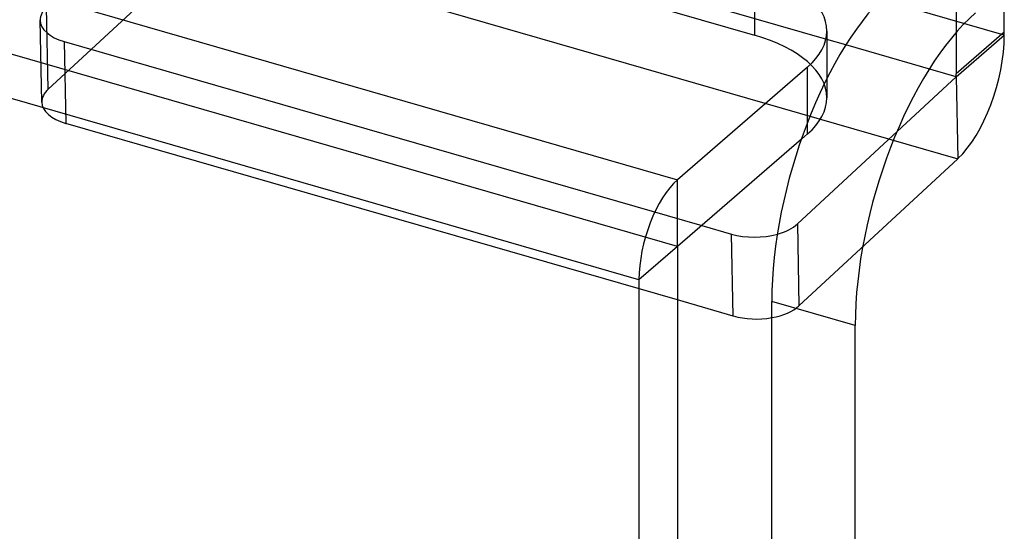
# Model space of a CAD drawing. Header units: millimetres. Extents: x -24 to 80, y -43 to 164.
# Tile 188 of 223: x 47 to 58, y 116 to 121. Entities that reach past the tile are written whole.
import ezdxf

# ---------------------------------------------------------------- set-up
doc = ezdxf.new("R2010")
doc.units = ezdxf.units.MM
doc.layers.add('MAIN-1', color=7, linetype='Continuous')
doc.layers.add('MAIN-2', color=7, linetype='Continuous')

msp = doc.modelspace()

# ---------------------------------------------------------------- linework, layer by layer
at = {"layer": 'MAIN-1'}
for p, q in [((-22.955, 141.813), (54.295, 119.513)), ((53.895, 118.474), (-23.355, 140.774)), ((55.846, 121.057), (55.846, 120.562)), ((56.043, 120.912), (55.846, 120.969)), ((55.645, 120.682), (54.295, 119.513)), ((55.645, 120.108), (55.645, 120.682)), ((55.581, 119.934), (54.295, 118.82)), ((54.295, 118.82), (54.295, 119.513)), ((54.546, 119.037), (54.856, 118.948)), ((54.874, 118.097), (54.856, 118.948)), ((54.295, 118.82), (53.895, 118.474)), ((54.295, 118.82), (54.295, 114.49)), ((53.895, 118.474), (53.895, 114.144)), ((54.874, 118.097), (54.295, 118.264)), ((55.274, -39.801), (55.274, 118.249)), ((56.14, 117.999), (55.274, 118.249)), ((56.14, -40.051), (56.14, 117.999))]:
    msp.add_line(p, q, dxfattribs=at)
for centre, major_axis, ratio, start_param, end_param in [((54.346, 121.057), (-1.5, 0), 0.5, 3.141499, 4.18879), ((56.524, 119.331), (-0.693, -2.402), 0.433013, -2.55359, -0.982794), ((57.39, 119.081), (0.693, 2.402), 0.433013, 0.588003, 2.158799), ((54.346, 121.057), (-1.5, 0), 0.5, 2.617994, 3.141499), ((54.295, 118.82), (0.222, 0.769), 0.433013, 0.588003, 2.158799), ((55.106, 119.179), (-0.5, -0.01), 0.52587, 1.036671, 2.028775), ((55.123, 118.329), (0.5, 0.01), 0.52587, -2.104922, -1.275051)]:
    msp.add_ellipse(centre, major_axis=major_axis, ratio=ratio, start_param=start_param, end_param=end_param, dxfattribs=at)
at = {"layer": 'MAIN-2'}
for p, q in [((-19.556, 142.564), (55.096, 121.014)), ((54.295, 118.82), (-22.955, 141.12)), ((57.688, 121.015), (49.894, 123.265)), ((55.846, 120.969), (49.394, 122.832)), ((47.762, 120.454), (49.411, 121.981)), ((49.411, 121.981), (57.205, 119.731)), ((55.096, 121.707), (55.096, 121.014)), ((57.688, 121.045), (57.688, 121.738)), ((47.762, 120.454), (47.745, 121.304)), ((57.188, 121.305), (57.188, 120.612)), ((47.695, 120.319), (47.678, 121.169)), ((57.688, 121.045), (57.188, 120.612)), ((57.688, 121.015), (57.688, 121.045)), ((47.928, 120.948), (54.546, 119.037)), ((47.928, 120.948), (47.945, 120.097)), ((57.188, 120.582), (57.688, 121.015)), ((57.188, 120.582), (56.043, 120.912)), ((55.539, 119.054), (57.188, 120.582)), ((55.846, 120.562), (55.846, 120.364)), ((57.188, 120.582), (57.188, 120.612)), ((57.188, 120.582), (57.205, 119.731)), ((54.295, 118.264), (47.945, 120.097)), ((55.645, 119.989), (55.645, 120.108)), ((55.645, 119.989), (55.581, 119.934)), ((57.205, 119.731), (55.556, 118.204)), ((55.539, 119.054), (55.556, 118.204))]:
    msp.add_line(p, q, dxfattribs=at)
for centre, major_axis, ratio, start_param, end_param in [((48.178, 121.179), (-0.5, -0.01), 0.52587, -0.534125, -0.000112), ((48.178, 121.179), (-0.5, -0.01), 0.52587, -0.000112, 1.036671), ((54.346, 120.364), (1.5, 0), 0.5, -0.000094, 1.047198), ((57.188, 120.582), (0.277, 0.961), 0.433013, -2.518683, -0.982794), ((48.195, 120.329), (0.5, 0.01), 0.52587, 2.607467, 3.141481), ((48.195, 120.329), (0.5, 0.01), 0.52587, 3.141481, 4.178264), ((54.346, 120.364), (1.5, 0), 0.5, -0.523599, -0.000094), ((55.106, 119.179), (-0.5, -0.01), 0.52587, 2.028775, 2.607467), ((55.123, 118.329), (0.5, 0.01), 0.52587, -1.275051, -0.534125)]:
    msp.add_ellipse(centre, major_axis=major_axis, ratio=ratio, start_param=start_param, end_param=end_param, dxfattribs=at)

doc.saveas('drawing.dxf')
